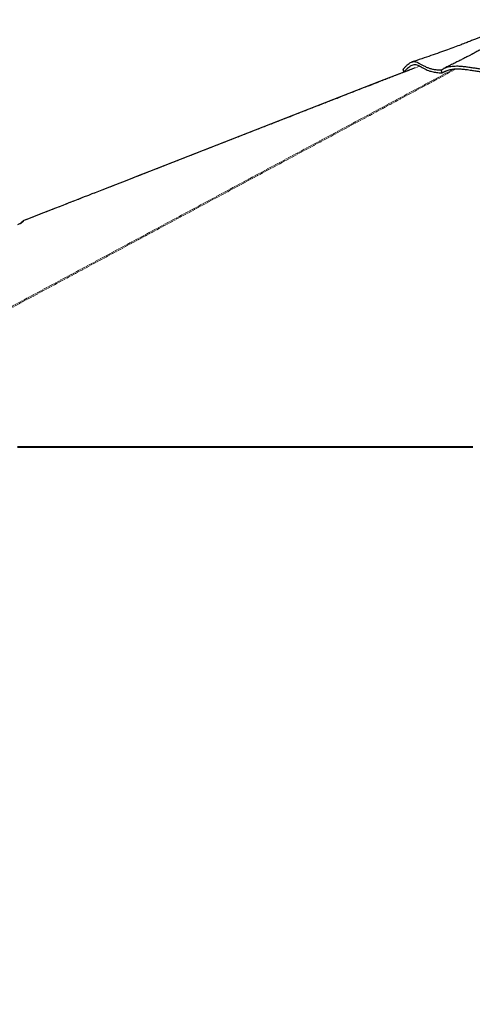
# Paper-space layout 'Inground Anchor' of a CAD drawing. Header units: millimetres. Extents: x 262 to 9484, y 125 to 8141.
# Tile 15 of 53: x 1622 to 2409, y 1966 to 3677. Entities that reach past the tile are written whole.
import ezdxf

# ---------------------------------------------------------------- set-up
doc = ezdxf.new("R2010")
doc.units = ezdxf.units.MM
doc.linetypes.add('PHANTOM', pattern=[12.7, 6.35, -1.27, 1.27, -1.27, 1.27, -1.27])
doc.layers.add('COMPONENT_GEOMETRY', color=7, linetype='Continuous')
doc.styles.add('SLDTEXTSTYLE0', font='TXT', dxfattribs={"width": 0.75})
doc.dimstyles.new('SLDDIMSTYLE0', dxfattribs={"dimtxt": 50, "dimasz": 3.302, "dimexe": 0, "dimexo": 0.0625, "dimgap": 12.5, "dimtad": 0, "dimtih": 1, "dimtoh": 1, "dimdec": 0, "dimrnd": 1e-09, "dimzin": 12, "dimdsep": 46, "dimtxsty": 'SLDTEXTSTYLE0', "dimsah": 1, "dimcen": 0.09, "dimadec": 0, "dimazin": 3, "dimtfac": 1, "dimtdec": 0, "dimtofl": 0, "dimtmove": 0, "dimatfit": 3, "dimfxl": 1, "dimfrac": 2, "dimtolj": 1, "dimtzin": 12, "dimarcsym": 0})

# ---------------------------------------------------------------- blocks, each defined once
blk = doc.blocks.new('_D_17')
at = {"layer": 'COMPONENT_GEOMETRY', "color": 7}
for p, q in [((4570.6, 2933.6), (4570.6, 474.9)), ((719.7, 762.7), (719.7, 474.9)), ((719.7, 478.1), (2571.3, 478.1)), ((4570.6, 478.1), (2719.1, 478.1))]:
    blk.add_line(p, q, dxfattribs=at)
for points in [[(719.7, 478.1), (723, 477.6), (723, 478.6)], [(4570.6, 478.1), (4567.3, 478.6), (4567.3, 477.6)]]:
    blk.add_solid(points, dxfattribs=at)
at = {"layer": 'COMPONENT_GEOMETRY', "color": 7, "insert": (2571.3, 502.9), "char_height": 50, "attachment_point": 1, "style": 'SLDTEXTSTYLE0'}
blk.add_mtext('3851', dxfattribs=at)

psp = doc.layouts.new('Inground Anchor')

# ---------------------------------------------------------------- linework, layer by layer
at = {"color": 7, "linetype": 'Continuous', "lineweight": 25}
for p, q in [((2288.68, 3591.23), (2289.05, 3591.37)), ((2290.17, 3586.26), (2288.68, 3591.23)), ((2290.37, 3586.33), (2289.05, 3591.37)), ((2291.77, 3586.62), (2290.17, 3586.25)), ((2356.69, 3584.84), (2354.8, 3589.77)), ((2356.75, 3584.87), (2356.69, 3584.84)), ((2356.69, 3584.84), (2356.69, 3584.84)), ((2356.74, 3584.86), (2365.21, 3589.09)), ((1628.98, 3327.54), (1624.21, 3323.39)), ((1624.21, 3323.39), (1628.98, 3327.54)), ((1628.98, 3327.54), (1629.79, 3328.05)), ((1797.21, 2934.1), (1793.58, 2934.1)), ((1913.21, 2934.1), (1910.78, 2934.1)), ((2052.79, 2934.1), (2051.59, 2934.1)), ((2182.28, 2934.1), (2176.95, 2934.1))]:
    psp.add_line(p, q, dxfattribs=at)
at = {"color": 8, "linetype": 'PHANTOM', "lineweight": 18, "flags": 128}
psp.add_lwpolyline([(1182.78, 2950.01), (1920.04, 3346.08), (2019.91, 3399.73), (2119.78, 3453.38), (2219.65, 3507.03), (2319.54, 3560.69), (2376.75, 3591.42)], dxfattribs=at)
at = {"color": 7, "linetype": 'Continuous', "lineweight": 25, "flags": 128}
for points in [[(2309.65, 3593.61), (2247.78, 3569.44), (2071.83, 3500.72), (1847.9, 3413.25), (1828.19, 3405.55), (1808.49, 3397.85), (1789.07, 3390.27), (1770.72, 3383.1), (1753.48, 3376.36), (1748.02, 3374.23), (1741.73, 3371.78), (1734.58, 3368.98), (1726.57, 3365.85), (1717.7, 3362.39), (1707.96, 3358.58), (1697.37, 3354.45), (1684.72, 3349.5), (1671.02, 3344.16), (1656.29, 3338.4), (1640.51, 3332.24), (1629.79, 3328.05)], [(1618.74, 2935.08), (1626.5, 2935.08), (1630.37, 2935.08), (1638.13, 2935.08), (1642.01, 2935.08), (1649.77, 2935.08), (1653.65, 2935.08), (1657.53, 2935.08), (1665.29, 2935.08), (1669.17, 2935.08), (1676.93, 2935.08), (1680.81, 2935.08), (1688.57, 2935.08), (1692.45, 2935.08), (1696.32, 2935.08), (1704.08, 2935.08), (1707.96, 2935.08), (1715.72, 2935.08), (1719.6, 2935.08), (1727.36, 2935.08), (1731.24, 2935.08), (1739, 2935.08), (1742.88, 2935.08), (1746.76, 2935.08), (1754.52, 2935.08), (1758.39, 2935.08), (1766.15, 2935.08), (1770.03, 2935.08), (1777.79, 2935.08), (1781.67, 2935.08), (1785.55, 2935.08), (1793.31, 2935.08), (1797.19, 2935.08), (1804.95, 2935.08), (1808.83, 2935.08), (1816.59, 2935.08), (1820.46, 2935.08), (1824.34, 2935.08), (1832.1, 2935.08), (1835.98, 2935.08), (1843.74, 2935.08), (1847.62, 2935.08), (1855.38, 2935.08), (1859.26, 2935.08), (1863.14, 2935.08), (1870.9, 2935.08), (1874.78, 2935.08), (1882.54, 2935.08), (1886.41, 2935.08), (1894.17, 2935.08), (1898.05, 2935.08), (1905.81, 2935.08), (1909.69, 2935.08), (1913.57, 2935.08), (1921.33, 2935.08), (1925.21, 2935.08), (1932.97, 2935.08), (1936.85, 2935.08), (1944.61, 2935.08), (1948.48, 2935.08), (1952.36, 2935.08), (1960.12, 2935.08), (1964, 2935.08), (1971.76, 2935.08), (1975.64, 2935.08), (1983.4, 2935.08), (1987.28, 2935.08), (1991.16, 2935.08), (1998.92, 2935.08), (2002.8, 2935.08), (2010.55, 2935.08), (2014.43, 2935.08), (2022.19, 2935.08), (2026.07, 2935.08), (2033.83, 2935.08), (2037.71, 2935.08), (2041.59, 2935.08), (2049.35, 2935.08), (2053.23, 2935.08), (2060.99, 2935.08), (2064.87, 2935.08), (2072.62, 2935.08), (2076.5, 2935.08), (2080.38, 2935.08), (2088.14, 2935.08), (2092.02, 2935.08), (2099.78, 2935.08), (2103.66, 2935.08), (2111.42, 2935.08), (2115.3, 2935.08), (2119.18, 2935.08), (2126.94, 2935.08), (2130.82, 2935.08), (2138.57, 2935.08), (2142.45, 2935.08), (2150.21, 2935.08), (2154.09, 2935.08), (2157.97, 2935.08), (2165.73, 2935.08), (2169.61, 2935.08), (2177.37, 2935.08), (2181.25, 2935.08), (2189.01, 2935.08), (2192.89, 2935.08), (2200.64, 2935.08), (2204.52, 2935.08), (2208.4, 2935.08), (2216.16, 2935.08), (2220.04, 2935.08), (2227.8, 2935.08), (2231.68, 2935.08), (2239.44, 2935.08), (2243.32, 2935.08), (2247.2, 2935.08), (2254.96, 2935.08), (2258.84, 2935.08), (2266.59, 2935.08), (2270.47, 2935.08), (2278.23, 2935.08), (2282.11, 2935.08), (2285.99, 2935.08), (2293.75, 2935.08), (2297.63, 2935.08), (2305.39, 2935.08), (2309.27, 2935.08), (2317.03, 2935.08), (2320.91, 2935.08), (2324.78, 2935.08), (2332.54, 2935.08), (2336.42, 2935.08), (2344.18, 2935.08), (2348.06, 2935.08), (2355.82, 2935.08), (2359.7, 2935.08), (2367.46, 2935.08), (2371.34, 2935.08), (2375.22, 2935.08), (2382.98, 2935.08), (2386.85, 2935.08), (2394.61, 2935.08), (2398.49, 2935.08), (2406.25, 2935.08), (2410.13, 2935.08)], [(1618.81, 2934.1), (1626.57, 2934.1), (1630.45, 2934.1), (1638.21, 2934.1), (1642.09, 2934.1), (1649.85, 2934.1), (1653.73, 2934.1), (1657.61, 2934.1), (1665.37, 2934.1), (1669.25, 2934.1), (1677, 2934.1), (1680.88, 2934.1), (1688.64, 2934.1), (1692.52, 2934.1), (1700.28, 2934.1), (1704.16, 2934.1), (1708.04, 2934.1), (1715.8, 2934.1), (1719.68, 2934.1), (1727.44, 2934.1), (1731.32, 2934.1), (1739.07, 2934.1), (1742.95, 2934.1), (1746.83, 2934.1), (1754.59, 2934.1), (1758.47, 2934.1), (1766.23, 2934.1), (1770.11, 2934.1), (1777.87, 2934.1), (1781.75, 2934.1), (1785.63, 2934.1), (1793.39, 2934.1), (1797.27, 2934.1), (1805.02, 2934.1), (1808.9, 2934.1), (1816.66, 2934.1), (1820.54, 2934.1), (1824.42, 2934.1), (1832.18, 2934.1), (1836.06, 2934.1), (1843.82, 2934.1), (1847.7, 2934.1), (1855.46, 2934.1), (1859.34, 2934.1), (1867.09, 2934.1), (1870.97, 2934.1), (1874.85, 2934.1), (1882.61, 2934.1), (1886.49, 2934.1), (1894.25, 2934.1), (1898.13, 2934.1), (1905.89, 2934.1), (1909.77, 2934.1), (1913.65, 2934.1), (1921.41, 2934.1), (1925.29, 2934.1), (1933.04, 2934.1), (1936.92, 2934.1), (1944.68, 2934.1), (1948.56, 2934.1), (1952.44, 2934.1), (1960.2, 2934.1), (1964.08, 2934.1), (1971.84, 2934.1), (1975.72, 2934.1), (1983.48, 2934.1), (1987.36, 2934.1), (1991.23, 2934.1), (1998.99, 2934.1), (2002.87, 2934.1), (2010.63, 2934.1), (2014.51, 2934.1), (2022.27, 2934.1), (2026.15, 2934.1), (2033.91, 2934.1), (2037.79, 2934.1), (2041.67, 2934.1), (2049.43, 2934.1), (2053.3, 2934.1), (2061.06, 2934.1), (2064.94, 2934.1), (2072.7, 2934.1), (2076.58, 2934.1), (2080.46, 2934.1), (2088.22, 2934.1), (2092.1, 2934.1), (2099.86, 2934.1), (2103.74, 2934.1), (2111.5, 2934.1), (2115.37, 2934.1), (2119.25, 2934.1), (2127.01, 2934.1), (2130.89, 2934.1), (2138.65, 2934.1), (2142.53, 2934.1), (2150.29, 2934.1), (2154.17, 2934.1), (2158.05, 2934.1), (2165.81, 2934.1), (2169.69, 2934.1), (2177.45, 2934.1), (2181.32, 2934.1), (2189.08, 2934.1), (2192.96, 2934.1), (2200.72, 2934.1), (2204.6, 2934.1), (2208.48, 2934.1), (2216.24, 2934.1), (2220.12, 2934.1), (2227.88, 2934.1), (2231.76, 2934.1), (2239.52, 2934.1), (2243.39, 2934.1), (2247.27, 2934.1), (2255.03, 2934.1), (2258.91, 2934.1), (2266.67, 2934.1), (2270.55, 2934.1), (2278.31, 2934.1), (2282.19, 2934.1), (2286.07, 2934.1), (2293.83, 2934.1), (2297.71, 2934.1), (2305.46, 2934.1), (2309.34, 2934.1), (2317.1, 2934.1), (2320.98, 2934.1), (2328.74, 2934.1), (2332.62, 2934.1), (2336.5, 2934.1), (2344.26, 2934.1), (2348.14, 2934.1), (2355.9, 2934.1), (2359.78, 2934.1), (2367.53, 2934.1), (2371.41, 2934.1), (2375.29, 2934.1), (2383.05, 2934.1), (2386.93, 2934.1), (2394.69, 2934.1), (2398.57, 2934.1), (2406.33, 2934.1), (2410.21, 2934.1)]]:
    psp.add_lwpolyline(points, dxfattribs=at)
at = {"color": 7, "linetype": 'Continuous', "lineweight": 25}
for points, knots in [([(2493.07, 3677.16), (2491.39, 3676.37), (2488.31, 3674.92), (2484.13, 3673), (2480.73, 3671.45), (2477.76, 3670.11), (2474.93, 3668.84), (2471.97, 3667.52), (2466.95, 3665.31), (2460.06, 3662.3), (2452.68, 3659.14), (2447.06, 3656.76), (2443.33, 3655.2), (2440.23, 3653.9), (2437.43, 3652.74), (2434.57, 3651.56), (2431.49, 3650.29), (2427.95, 3648.85), (2423.71, 3647.12), (2418.57, 3645.05), (2412.54, 3642.65), (2405.61, 3639.92), (2397.79, 3636.87), (2388.53, 3633.32), (2377.72, 3629.25), (2365.26, 3624.67), (2351.62, 3619.77), (2336.81, 3614.59), (2320.85, 3609.17), (2309.79, 3605.57), (2304.08, 3603.71)], [0, 0, 0, 0, 0.0277765, 0.0507376, 0.0690145, 0.0837889, 0.0990073, 0.1150189, 0.1318212, 0.1803335, 0.2268006, 0.2525019, 0.2729289, 0.2880038, 0.3024519, 0.3177425, 0.3338737, 0.3516579, 0.3741019, 0.4012613, 0.4331077, 0.4696079, 0.5107244, 0.5564152, 0.6154411, 0.680551, 0.7516581, 0.8286694, 0.9114852, 1, 1, 1, 1]), ([(2437.04, 3632.46), (2436.79, 3632.32), (2435.78, 3631.76), (2433.31, 3630.39), (2429.56, 3628.38), (2425.86, 3626.39), (2422.2, 3624.42), (2418.68, 3622.54), (2415.42, 3620.81), (2412.51, 3619.27), (2410.28, 3618.1), (2408.59, 3617.21), (2407.15, 3616.45), (2405.44, 3615.56), (2403.29, 3614.44), (2400.7, 3613.09), (2397.67, 3611.52), (2393.64, 3609.45), (2388.47, 3606.81), (2382.03, 3603.55), (2374.77, 3599.91), (2366.98, 3596.05), (2361.62, 3593.44), (2358.95, 3592.14)], [0, 0, 0, 0, 0.0134815, 0.0550672, 0.0997999, 0.1448366, 0.1899254, 0.2350818, 0.278072, 0.3151825, 0.3463805, 0.3635729, 0.3800664, 0.4018083, 0.4292514, 0.4623784, 0.5011686, 0.5455971, 0.6172151, 0.6997381, 0.7930612, 0.8970639, 1, 1, 1, 1]), ([(2289.05, 3591.37), (2290.29, 3592.79), (2292.75, 3595.59), (2296.05, 3598.76), (2299.07, 3601.19), (2301.82, 3602.86), (2304.58, 3603.98), (2307.36, 3604.42), (2310.21, 3604.14), (2313.03, 3603.23), (2316.25, 3601.69), (2320.05, 3599.51), (2324.78, 3596.85), (2329.89, 3594.43), (2335.32, 3592.48), (2340.95, 3591.06), (2347.36, 3590.05), (2352.39, 3589.9), (2354.92, 3589.83)], [0, 0, 0, 0, 0.0536583, 0.1060989, 0.1576649, 0.2086301, 0.2592003, 0.3220757, 0.3847443, 0.4472773, 0.5096664, 0.5925208, 0.6748369, 0.7564957, 0.81734, 0.8779917, 0.9387336, 1, 1, 1, 1]), ([(2290.37, 3586.33), (2291.47, 3587.57), (2293.69, 3590.06), (2296.44, 3592.75), (2299.12, 3595.08), (2301.7, 3596.95), (2304.72, 3598.53), (2307.79, 3599.36), (2311.08, 3599.26), (2314.43, 3598.22), (2318.04, 3596.39), (2322.02, 3594.08), (2326.23, 3591.74), (2330.69, 3589.64), (2334.8, 3588.08), (2338.86, 3586.89), (2342.71, 3586.02), (2346.96, 3585.37), (2351.6, 3584.93), (2355.03, 3584.88), (2356.75, 3584.86)], [0, 0, 0, 0, 0.0461218, 0.0924592, 0.1261729, 0.1769728, 0.2279879, 0.2973323, 0.3669889, 0.4446924, 0.5225549, 0.6006932, 0.6789317, 0.7382153, 0.7976173, 0.8376354, 0.8777262, 0.9183276, 0.9590426, 1, 1, 1, 1]), ([(2354.8, 3589.77), (2355.96, 3590.48), (2358.3, 3591.93), (2362.36, 3593.68), (2366.81, 3595.07), (2371.6, 3596.03), (2376.63, 3596.58), (2382.59, 3596.77), (2389.45, 3596.47), (2397.07, 3595.68), (2404.48, 3594.63), (2411.66, 3593.49), (2418.59, 3592.37), (2425.25, 3591.37), (2431.56, 3590.61), (2437.53, 3590.15), (2443.08, 3590.1), (2448.44, 3590.41), (2453.85, 3591.02), (2459.45, 3591.9), (2465.4, 3592.99), (2471.88, 3594.21), (2478.92, 3595.44), (2486.3, 3596.56), (2493.76, 3597.49), (2501.23, 3598.17), (2508.63, 3598.57), (2515.91, 3598.62), (2522.95, 3598.25), (2529.59, 3597.46), (2535.98, 3596.39), (2542.27, 3595.12), (2548.61, 3593.76), (2554.46, 3592.53), (2559.82, 3591.51), (2564.62, 3590.73), (2569.59, 3590.11), (2574.58, 3589.7), (2579.47, 3589.48), (2585.71, 3589.37), (2593.13, 3589.5), (2601.64, 3589.87), (2610.06, 3590.33), (2618.55, 3590.77), (2627.12, 3591.21), (2639.7, 3591.83), (2656.44, 3592.59), (2677.69, 3593.34), (2699.38, 3593.79), (2721.34, 3593.83), (2743.12, 3593.37), (2764.58, 3592.41), (2778.4, 3591.32), (2785.32, 3590.77)], [0, 0, 0, 0, 0.0118855, 0.0239192, 0.0360375, 0.0481275, 0.0601122, 0.0718989, 0.0891154, 0.1057573, 0.1218487, 0.1374248, 0.1524902, 0.167018, 0.1809712, 0.1943137, 0.207633, 0.2215579, 0.236039, 0.2510345, 0.2665383, 0.2825583, 0.2990117, 0.3153776, 0.3315903, 0.3476629, 0.3636056, 0.3794132, 0.3951036, 0.410771, 0.4264571, 0.442177, 0.4579311, 0.4737336, 0.4843037, 0.4948973, 0.5054982, 0.5160479, 0.5265258, 0.536934, 0.5571615, 0.5772353, 0.5971603, 0.617066, 0.6369962, 0.6569527, 0.704114, 0.7514701, 0.8008876, 0.8505065, 0.9002778, 0.9501346, 1, 1, 1, 1]), ([(2290.17, 3586.25), (2291.01, 3586.56), (2292.91, 3587.24), (2295.8, 3588.28), (2297.86, 3589.03), (2298.86, 3589.39)], [0, 0, 0, 0, 0.2886518, 0.6541215, 1, 1, 1, 1]), ([(2290.37, 3586.33), (2290.33, 3586.31), (2290.27, 3586.29), (2290.2, 3586.27), (2290.17, 3586.26)], [0, 0, 0, 0, 0.5, 1, 1, 1, 1]), ([(2356.69, 3584.84), (2357.53, 3585.38), (2359.21, 3586.47), (2362.07, 3587.9), (2365.19, 3589.13), (2368.55, 3590.13), (2372.09, 3590.88), (2375.8, 3591.39), (2379.66, 3591.67), (2384.72, 3591.76), (2391, 3591.46), (2398.97, 3590.63), (2407.03, 3589.45), (2415.14, 3588.14), (2422.15, 3587.03), (2428.48, 3586.15), (2433.49, 3585.61), (2438.04, 3585.3), (2442.84, 3585.19), (2448.34, 3585.42), (2454.3, 3586.04), (2460.23, 3586.94), (2465.64, 3587.92), (2470.69, 3588.86), (2475.35, 3589.71), (2480.37, 3590.57), (2486.21, 3591.47), (2492.84, 3592.35), (2500.2, 3593.09), (2506.99, 3593.52), (2512.95, 3593.66), (2518.08, 3593.58), (2522.93, 3593.28), (2528.48, 3592.69), (2534.61, 3591.72), (2542.15, 3590.23), (2548.73, 3588.78), (2554.56, 3587.55), (2558.71, 3586.75), (2563.06, 3586), (2567.49, 3585.39), (2571.89, 3584.96), (2576.49, 3584.67), (2581.49, 3584.52), (2586.85, 3584.52), (2594.06, 3584.68), (2606.34, 3585.26), (2623.43, 3586.2), (2643.96, 3587.19), (2664.15, 3588.03), (2684.51, 3588.64), (2704.88, 3588.95), (2725.15, 3588.87), (2745.2, 3588.34), (2764.99, 3587.39), (2777.78, 3586.36), (2784.19, 3585.84)], [0, 0, 0, 0, 0.0088516, 0.0177018, 0.0267553, 0.0358082, 0.0446651, 0.0535229, 0.0625694, 0.0716179, 0.0879093, 0.1042168, 0.1239581, 0.140664, 0.1574086, 0.1700683, 0.1827182, 0.1912657, 0.2016797, 0.2175793, 0.2334992, 0.249562, 0.2656179, 0.2763772, 0.2878146, 0.2994634, 0.3111186, 0.3271085, 0.3431152, 0.3591139, 0.3712134, 0.3820953, 0.3931507, 0.4042094, 0.4212812, 0.438366, 0.4613137, 0.4709138, 0.4805084, 0.490364, 0.5002062, 0.5093305, 0.5184646, 0.5297422, 0.5421327, 0.5545993, 0.5797497, 0.6300394, 0.6761499, 0.7223107, 0.7685328, 0.814764, 0.8608979, 0.9070791, 0.9534808, 1, 1, 1, 1]), ([(1624.21, 3323.39), (1623.85, 3323.12), (1623.12, 3322.58), (1621.01, 3321.47), (1619.23, 3320.68), (1618.29, 3320.27)], [0, 0, 0, 0, 0.3219132, 0.6431267, 1, 1, 1, 1])]:
    psp.add_open_spline(points, degree=3, knots=knots, dxfattribs=at)
at = {"color": 8, "linetype": 'PHANTOM', "lineweight": 18}
for points, knots in [([(2317.66, 3596.53), (2306.11, 3592.02), (2221.88, 3559.15), (2065, 3497.85), (1846.99, 3412.7), (1701.65, 3355.93), (1628.98, 3327.54)], [0, 0, 0, 0, 0.0503173, 0.3668784, 0.6834392, 1, 1, 1, 1]), ([(2380.97, 3591.66), (2363.38, 3582.19), (2280.92, 3537.77), (2133.35, 3458.55), (1938.51, 3353.84), (1743.64, 3249.15), (1548.77, 3144.46), (1353.9, 3039.77), (1223.99, 2969.97), (1159.03, 2935.08)], [0, 0, 0, 0, 0.043226, 0.2026881, 0.3621505, 0.5216129, 0.6810752, 0.8405376, 1, 1, 1, 1])]:
    psp.add_open_spline(points, degree=3, knots=knots, dxfattribs=at)

# ---------------------------------------------------------------- dimensions: what is measured, and where the dimension line sits
at = {"layer": 'COMPONENT_GEOMETRY', "color": 7}
dim = psp.add_linear_dim(base=(4570.65, 478.11), p1=(719.7, 763.94), p2=(4570.65, 2934.89), dimstyle='SLDDIMSTYLE0', dxfattribs=at)
dim.commit()
dim.dimension.update_dxf_attribs({"geometry": '_D_17', "text_midpoint": (2645.17, 478.11), "dimtype": 160})

doc.saveas('drawing.dxf')
